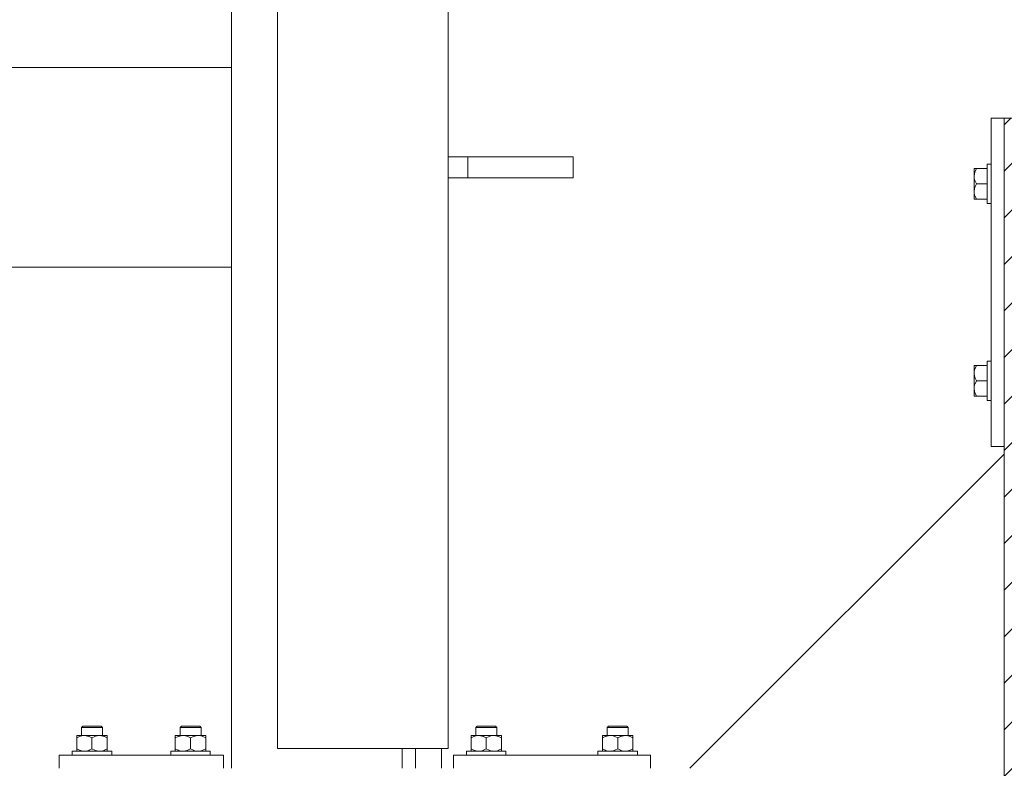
# Model space of a CAD drawing. Header units: millimetres. Extents: x 53056 to 116131, y -669674 to -625124.
# Tile 107 of 168: x 66612 to 67361, y -645016 to -644446. Entities that reach past the tile are written whole.
import ezdxf

# ---------------------------------------------------------------- set-up
doc = ezdxf.new("R2010")
doc.units = ezdxf.units.MM
doc.header["$MEASUREMENT"] = 0
doc.linetypes.add('DGN Style 1', pattern=[536.1990872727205, 0.8921781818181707, -535.3069090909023])
for name, color, linetype, lineweight in [('Side Cradle Blocks', 7, 'Continuous', 0), ('Side Cradle Stbd', 7, 'Continuous', 0), ('Side Cradle Tower Rail Frame', 7, 'Continuous', 0)]:
    doc.layers.add(name, color=color, linetype=linetype, lineweight=lineweight)

# ---------------------------------------------------------------- blocks, each defined once
blk = doc.blocks.new('*U55')
at = {"linetype": 'Continuous', "lineweight": 0}
h = blk.add_hatch(dxfattribs=at)
h.set_pattern_fill('HATCH', color=30, style=0, pattern_type=2)
h.set_pattern_definition([(45, (-17013.054506, 2290.377305), (-17.71895608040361, 17.71895608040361), [])])
h.paths.add_polyline_path([(-16777.46368103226, 1935.098466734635), (-16777.46367220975, 2228.532219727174), (-16777.46367069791, 2278.815325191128), (-16777.46366918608, 2329.098430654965), (-16777.46366036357, 2622.532183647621), (-16777.46366017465, 2628.815325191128), (-16777.46365265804, 2878.815325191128), (-16784.02989966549, 2878.815325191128), (-16884.02989966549, 2878.815325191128), (-16908.75592507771, 2878.815325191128), (-16913.36931740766, 2878.815325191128), (-16920.52990214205, 2878.815325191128), (-16940.52990214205, 2878.815325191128), (-17070.52992655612, 2878.815325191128), (-17090.52992655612, 2878.815325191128), (-17126.46368873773, 2878.815325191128), (-17226.46368873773, 2878.815325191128), (-17232.46372481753, 2878.815325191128), (-17232.46372481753, 2628.815325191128), (-17232.46372481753, 2623.09839457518), (-17232.46372481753, 2329.098430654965), (-17232.46372481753, 2278.815325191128), (-17232.46372481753, 2228.532219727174), (-17232.46372481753, 1934.53225580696), (-17232.46372481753, 1928.815325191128), (-17232.46372481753, 1678.815325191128), (-17226.46368873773, 1678.815325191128), (-17126.46368873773, 1678.815325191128), (-17090.52992655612, 1678.815325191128), (-17070.52992655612, 1678.815325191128), (-16940.52990214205, 1678.815325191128), (-16920.52990214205, 1678.815325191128), (-16913.36931740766, 1678.815325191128), (-16908.75592507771, 1678.815325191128), (-16884.02989966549, 1678.815325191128), (-16784.02989966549, 1678.815325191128), (-16777.46368873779, 1678.815325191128), (-16777.46368122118, 1928.815325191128)])
at = {"color": 30, "linetype": 'Continuous', "lineweight": 0, "flags": 128}
blk.add_lwpolyline([(-17226.46368873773, 2878.815325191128), (-17232.46372481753, 2878.815325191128), (-17232.46372481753, 2628.815325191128), (-17232.46372481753, 2623.09839457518), (-17232.46372481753, 2329.098430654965), (-17232.46372481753, 2278.815325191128), (-17232.46372481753, 2228.532219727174), (-17232.46372481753, 1934.53225580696), (-17232.46372481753, 1928.815325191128), (-17232.46372481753, 1678.815325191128), (-17226.46368873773, 1678.815325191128)], dxfattribs=at)
at = {"layer": 'Side Cradle Blocks', "color": 7, "linetype": 'Continuous', "lineweight": 0}
for p, q in [((-17232.46372481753, 2878.815325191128), (-17242.46368873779, 2878.815325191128)), ((-17242.46368873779, 2878.815325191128), (-17242.46368873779, 2628.815325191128)), ((-17255.46368865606, 2839.708093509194), (-17255.46332794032, 2839.491613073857)), ((-17255.46332794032, 2839.816378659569), (-17255.46368824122, 2839.708291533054)), ((-17254.6805451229, 2840.39841496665), (-17253.67177851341, 2840.39841496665)), ((-17254.65516293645, 2838.262066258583), (-17253.67177851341, 2840.39841496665)), ((-17253.67177851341, 2840.39841496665), (-17245.46372481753, 2840.39841496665)), ((-17255.46368873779, 2834.606870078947), (-17255.46368873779, 2837.672873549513)), ((-17255.46368862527, 2834.606020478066), (-17255.46332794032, 2831.882492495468)), ((-17255.46332794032, 2837.549492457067), (-17255.46368818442, 2837.672684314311)), ((-17255.46368873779, 2823.023780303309), (-17255.46368873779, 2826.780056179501)), ((-17255.46332794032, 2825.748157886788), (-17255.46368868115, 2823.024208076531)), ((-17253.67177851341, 2828.815325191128), (-17254.7135634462, 2830.973368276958)), ((-17254.65516293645, 2826.678976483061), (-17253.67177851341, 2828.815325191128)), ((-17253.67177851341, 2828.815325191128), (-17245.46372944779, 2828.815325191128)), ((-17245.46368873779, 2823.07507370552), (-17245.46368873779, 2828.815325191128)), ((-17255.46368873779, 2817.232235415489), (-17255.46368873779, 2817.922507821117)), ((-17255.22289374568, 2817.232235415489), (-17255.46368873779, 2817.232235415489)), ((-17255.46332794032, 2817.814271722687), (-17255.46368836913, 2817.922397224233)), ((-17253.67177851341, 2817.232235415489), (-17254.7135634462, 2819.390278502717)), ((-17245.46372481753, 2817.232235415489), (-17253.67177851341, 2817.232235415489)), ((-17255.46368873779, 2690.39841496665), (-17255.46368873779, 2689.708142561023)), ((-17255.22289374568, 2690.39841496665), (-17255.46368873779, 2690.39841496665)), ((-17255.46368836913, 2689.708253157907), (-17255.46332794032, 2689.816378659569)), ((-17253.67177851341, 2690.39841496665), (-17254.7135634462, 2688.240371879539)), ((-17245.46372481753, 2690.39841496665), (-17253.67177851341, 2690.39841496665)), ((-17255.46368873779, 2684.606870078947), (-17255.46368873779, 2680.850594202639)), ((-17255.46368868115, 2684.606442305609), (-17255.46332794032, 2681.882492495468)), ((-17245.46368873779, 2684.555576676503), (-17245.46368873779, 2678.815325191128)), ((-17255.46332794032, 2675.748157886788), (-17255.46368862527, 2673.02462990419)), ((-17253.67177851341, 2678.815325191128), (-17254.7135634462, 2676.657282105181)), ((-17254.65516293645, 2680.951673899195), (-17253.67177851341, 2678.815325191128)), ((-17253.67177851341, 2678.815325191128), (-17245.46372944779, 2678.815325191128)), ((-17255.46368873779, 2673.023780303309), (-17255.46368873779, 2669.957776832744)), ((-17255.46332794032, 2668.139037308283), (-17255.46368865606, 2667.922556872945)), ((-17255.46368818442, 2669.957966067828), (-17255.46332794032, 2670.081157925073)), ((-17255.46332794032, 2667.814271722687), (-17255.4636882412, 2667.922358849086)), ((-17254.6805451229, 2667.232235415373), (-17253.67177851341, 2667.232235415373)), ((-17254.65516293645, 2669.368584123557), (-17253.67177851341, 2667.232235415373)), ((-17253.67177851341, 2667.232235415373), (-17245.46372481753, 2667.232235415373)), ((-17242.46368873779, 2628.815325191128), (-17232.46372481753, 2628.815325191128)), ((-17921.65549400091, 2415.815325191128), (-17923.92645744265, 2415.815325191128)), ((-17920.94838721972, 2414.815325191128), (-17923.54377401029, 2414.815325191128)), ((-17857.2620957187, 2414.815325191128), (-17854.66670892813, 2414.815325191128)), ((-17856.55498893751, 2415.815325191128), (-17854.28402549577, 2415.815325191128)), ((-17621.65549400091, 2415.815325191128), (-17623.92645744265, 2415.815325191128)), ((-17620.94838721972, 2414.815325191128), (-17623.54377401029, 2414.815325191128)), ((-17532.2620957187, 2414.815325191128), (-17529.66670892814, 2414.815325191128)), ((-17531.55498893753, 2415.815325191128), (-17529.28402549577, 2415.815325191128)), ((-17938.18833124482, 2408.773167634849), (-17938.18833124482, 2408.598414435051)), ((-17938.18833124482, 2406.981257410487), (-17936.05198253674, 2407.964641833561)), ((-17938.18833124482, 2406.981257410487), (-17938.18833124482, 2398.607235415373)), ((-17937.49820781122, 2408.773167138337), (-17937.60629493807, 2408.772806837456)), ((-17932.39678635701, 2408.773167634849), (-17935.46278982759, 2408.773167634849)), ((-17934.65360013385, 2408.772806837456), (-17934.60527754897, 2408.772833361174)), ((-17932.39678635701, 2408.773167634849), (-17928.64051048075, 2408.773167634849)), ((-17928.90525762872, 2408.091579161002), (-17930.92052415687, 2408.648406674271)), ((-17926.60524146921, 2406.981257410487), (-17924.46889276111, 2407.964641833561)), ((-17926.60524146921, 2398.607235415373), (-17926.60524146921, 2406.981257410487)), ((-17920.8136965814, 2408.773167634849), (-17917.74769311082, 2408.773167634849)), ((-17917.32216785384, 2408.091579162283), (-17919.33743438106, 2408.648406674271)), ((-17918.55688280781, 2408.772806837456), (-17918.60520538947, 2408.772833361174)), ((-17915.6041880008, 2408.772806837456), (-17915.7123135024, 2408.773167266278)), ((-17915.0221516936, 2407.990024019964), (-17915.0221516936, 2408.028356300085)), ((-17915.0221516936, 2407.990024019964), (-17915.0221516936, 2406.981257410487)), ((-17915.0221516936, 2398.607235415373), (-17915.0221516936, 2406.981257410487)), ((-17863.18833124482, 2407.990024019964), (-17863.18833124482, 2408.028356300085)), ((-17863.18833124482, 2406.981257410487), (-17863.18833124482, 2407.990024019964)), ((-17863.18833124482, 2398.607235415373), (-17863.18833124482, 2406.981257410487)), ((-17862.60629493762, 2408.772806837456), (-17862.49816943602, 2408.773167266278)), ((-17860.88831508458, 2408.091579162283), (-17858.87304855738, 2408.648406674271)), ((-17857.39678635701, 2408.773167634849), (-17860.46278982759, 2408.773167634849)), ((-17859.60527754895, 2408.772833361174), (-17859.65360013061, 2408.772806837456)), ((-17851.60524146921, 2406.981257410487), (-17853.74159017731, 2407.964641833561)), ((-17851.60524146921, 2398.607235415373), (-17851.60524146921, 2406.981257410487)), ((-17845.8136965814, 2408.773167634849), (-17849.56997245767, 2408.773167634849)), ((-17849.3052253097, 2408.091579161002), (-17847.28995878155, 2408.648406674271)), ((-17845.8136965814, 2408.773167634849), (-17842.74769311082, 2408.773167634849)), ((-17843.60520538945, 2408.772833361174), (-17843.55688280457, 2408.772806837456)), ((-17840.0221516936, 2406.981257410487), (-17842.15850040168, 2407.964641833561)), ((-17840.60418800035, 2408.772806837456), (-17840.7122751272, 2408.773167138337)), ((-17840.0221516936, 2408.773167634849), (-17840.0221516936, 2408.598414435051)), ((-17840.0221516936, 2406.981257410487), (-17840.0221516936, 2398.607235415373)), ((-17638.18833124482, 2408.773167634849), (-17638.18833124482, 2408.598414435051)), ((-17638.18833124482, 2406.981257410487), (-17636.05198253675, 2407.964641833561)), ((-17638.18833124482, 2406.981257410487), (-17638.18833124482, 2398.607235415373)), ((-17637.49820781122, 2408.773167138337), (-17637.60629493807, 2408.772806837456)), ((-17632.39678635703, 2408.773167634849), (-17635.46278982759, 2408.773167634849)), ((-17634.65360013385, 2408.772806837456), (-17634.60527754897, 2408.772833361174)), ((-17632.39678635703, 2408.773167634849), (-17628.64051048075, 2408.773167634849)), ((-17628.90525762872, 2408.091579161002), (-17630.92052415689, 2408.648406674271)), ((-17626.60524146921, 2406.981257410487), (-17624.46889276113, 2407.964641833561)), ((-17626.60524146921, 2398.607235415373), (-17626.60524146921, 2406.981257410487)), ((-17620.8136965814, 2408.773167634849), (-17617.74769311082, 2408.773167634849)), ((-17617.32216785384, 2408.091579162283), (-17619.33743438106, 2408.648406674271)), ((-17618.55688280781, 2408.772806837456), (-17618.60520538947, 2408.772833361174)), ((-17615.6041880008, 2408.772806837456), (-17615.7123135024, 2408.773167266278)), ((-17615.0221516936, 2407.990024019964), (-17615.0221516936, 2408.028356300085)), ((-17615.0221516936, 2407.990024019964), (-17615.0221516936, 2406.981257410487)), ((-17615.0221516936, 2398.607235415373), (-17615.0221516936, 2406.981257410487)), ((-17538.18833124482, 2407.990024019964), (-17538.18833124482, 2408.028356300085)), ((-17538.18833124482, 2406.981257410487), (-17538.18833124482, 2407.990024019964)), ((-17538.18833124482, 2398.607235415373), (-17538.18833124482, 2406.981257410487)), ((-17537.60629493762, 2408.772806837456), (-17537.49816943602, 2408.773167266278)), ((-17535.88831508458, 2408.091579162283), (-17533.87304855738, 2408.648406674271)), ((-17532.39678635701, 2408.773167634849), (-17535.46278982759, 2408.773167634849)), ((-17534.60527754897, 2408.772833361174), (-17534.65360013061, 2408.772806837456)), ((-17526.60524146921, 2406.981257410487), (-17528.74159017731, 2407.964641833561)), ((-17526.60524146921, 2398.607235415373), (-17526.60524146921, 2406.981257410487)), ((-17520.8136965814, 2408.773167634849), (-17524.56997245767, 2408.773167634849)), ((-17524.3052253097, 2408.091579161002), (-17522.28995878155, 2408.648406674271)), ((-17520.8136965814, 2408.773167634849), (-17517.74769311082, 2408.773167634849)), ((-17518.60520538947, 2408.772833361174), (-17518.55688280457, 2408.772806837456)), ((-17515.0221516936, 2406.981257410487), (-17517.15850040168, 2407.964641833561)), ((-17515.60418800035, 2408.772806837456), (-17515.7122751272, 2408.773167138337)), ((-17515.0221516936, 2408.773167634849), (-17515.0221516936, 2408.598414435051)), ((-17515.0221516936, 2406.981257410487), (-17515.0221516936, 2398.607235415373)), ((-17938.18833124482, 2397.598468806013), (-17938.18833124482, 2398.607235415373)), ((-17928.76328455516, 2397.565450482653), (-17926.60524146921, 2398.607235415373)), ((-17917.18019478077, 2397.565450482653), (-17915.0221516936, 2398.607235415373)), ((-17861.03028815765, 2397.565450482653), (-17863.18833124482, 2398.607235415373)), ((-17849.44719838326, 2397.565450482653), (-17851.60524146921, 2398.607235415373)), ((-17840.0221516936, 2397.598468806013), (-17840.0221516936, 2398.607235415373)), ((-17638.18833124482, 2397.598468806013), (-17638.18833124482, 2398.607235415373)), ((-17628.76328455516, 2397.565450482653), (-17626.60524146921, 2398.607235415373)), ((-17617.18019478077, 2397.565450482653), (-17615.0221516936, 2398.607235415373)), ((-17536.03028815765, 2397.565450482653), (-17538.18833124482, 2398.607235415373)), ((-17524.44719838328, 2397.565450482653), (-17526.60524146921, 2398.607235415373)), ((-17515.0221516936, 2397.598468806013), (-17515.0221516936, 2398.607235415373)), ((-17951.60524146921, 2393.815325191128), (-17951.60524146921, 2383.815361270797)), ((-17826.60524146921, 2393.815325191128), (-17951.60524146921, 2393.815325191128)), ((-17937.50888245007, 2396.815361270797), (-17937.60629493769, 2396.81568598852)), ((-17934.65360013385, 2396.81568598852), (-17934.60527754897, 2396.815659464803)), ((-17934.35472303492, 2397.033901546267), (-17932.39710954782, 2396.815361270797)), ((-17922.77163325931, 2397.033901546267), (-17920.8140197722, 2396.815361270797)), ((-17918.60520538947, 2396.815659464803), (-17918.55688280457, 2396.81568598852)), ((-17915.60418800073, 2396.81568598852), (-17915.70160048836, 2396.815361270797)), ((-17915.0221516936, 2397.056120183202), (-17915.0221516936, 2396.815361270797)), ((-17863.18833124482, 2397.056120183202), (-17863.18833124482, 2396.815361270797)), ((-17862.60629493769, 2396.81568598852), (-17862.50888245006, 2396.815361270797)), ((-17859.65360013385, 2396.81568598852), (-17859.60527754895, 2396.815659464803)), ((-17855.43884967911, 2397.033901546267), (-17857.39646316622, 2396.815361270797)), ((-17843.8557599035, 2397.033901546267), (-17845.8133733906, 2396.815361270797)), ((-17843.60520538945, 2396.815659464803), (-17843.55688280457, 2396.81568598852)), ((-17840.60418800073, 2396.81568598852), (-17840.70160048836, 2396.815361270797)), ((-17826.60524146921, 2383.815361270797), (-17826.60524146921, 2393.815325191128)), ((-17651.60524146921, 2393.815325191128), (-17651.60524146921, 2383.815361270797)), ((-17501.60524146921, 2393.815325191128), (-17651.60524146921, 2393.815325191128)), ((-17637.50888245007, 2396.815361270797), (-17637.60629493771, 2396.81568598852)), ((-17634.65360013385, 2396.81568598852), (-17634.60527754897, 2396.815659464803)), ((-17634.35472303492, 2397.033901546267), (-17632.39710954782, 2396.815361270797)), ((-17622.77163325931, 2397.033901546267), (-17620.81401977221, 2396.815361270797)), ((-17618.60520538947, 2396.815659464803), (-17618.55688280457, 2396.81568598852)), ((-17615.60418800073, 2396.81568598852), (-17615.70160048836, 2396.815361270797)), ((-17615.0221516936, 2397.056120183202), (-17615.0221516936, 2396.815361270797)), ((-17538.18833124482, 2397.056120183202), (-17538.18833124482, 2396.815361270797)), ((-17537.60629493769, 2396.81568598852), (-17537.50888245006, 2396.815361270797)), ((-17534.65360013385, 2396.81568598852), (-17534.60527754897, 2396.815659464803)), ((-17530.43884967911, 2397.033901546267), (-17532.39646316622, 2396.815361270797)), ((-17518.8557599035, 2397.033901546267), (-17520.8133733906, 2396.815361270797)), ((-17518.60520538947, 2396.815659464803), (-17518.55688280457, 2396.81568598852)), ((-17515.60418800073, 2396.81568598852), (-17515.70160048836, 2396.815361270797)), ((-17501.60524146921, 2383.815361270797), (-17501.60524146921, 2393.815325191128))]:
    blk.add_line(p, q, dxfattribs=at)
at = {"layer": 'Side Cradle Blocks', "color": 7, "linetype": 'Continuous', "lineweight": 0, "flags": 128}
for points in [[(-17254.6805451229, 2840.39841496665), (-17254.71675705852, 2840.39841496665), (-17255.28893553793, 2840.39841496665), (-17255.46368873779, 2840.39841496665), (-17255.46368873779, 2839.708142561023), (-17255.46368873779, 2837.672873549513)], [(-17245.46368873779, 2828.815325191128), (-17245.46368873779, 2834.555576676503), (-17245.46368873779, 2839.421926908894), (-17245.46368873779, 2842.673518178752), (-17245.46368873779, 2843.815325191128), (-17242.46372481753, 2843.815325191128)], [(-17254.65516293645, 2838.262066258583), (-17254.95685323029, 2837.606660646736), (-17255.2451123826, 2836.564806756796), (-17255.46368873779, 2834.606870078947), (-17255.43205895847, 2833.865043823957), (-17255.33892777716, 2833.130607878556), (-17254.78210026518, 2831.11534135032), (-17254.7135634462, 2830.973368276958)], [(-17255.46368873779, 2834.606870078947), (-17255.46368873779, 2830.850594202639), (-17255.46368873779, 2826.780056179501)], [(-17254.65516293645, 2826.678976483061), (-17254.95685323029, 2826.023570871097), (-17255.2451123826, 2824.981716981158), (-17255.46368873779, 2823.023780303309), (-17255.43205895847, 2822.281954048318), (-17255.33892777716, 2821.547518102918), (-17254.78210026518, 2819.532251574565), (-17254.7135634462, 2819.390278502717)], [(-17255.46368869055, 2823.02413699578), (-17255.46368873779, 2823.023780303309), (-17255.46368873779, 2819.957776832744), (-17255.46368873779, 2817.922507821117)], [(-17255.22289374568, 2817.232235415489), (-17254.71887740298, 2817.232235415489), (-17254.6805451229, 2817.232235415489), (-17253.67177851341, 2817.232235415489)], [(-17242.46372481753, 2813.815325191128), (-17245.46368873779, 2813.815325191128), (-17245.46368873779, 2814.957132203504), (-17245.46368873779, 2818.208723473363), (-17245.46368873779, 2823.07507370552)], [(-17255.46368873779, 2689.708142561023), (-17255.46368873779, 2687.672873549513), (-17255.46368873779, 2684.606870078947), (-17255.46368869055, 2684.606513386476)], [(-17253.67177851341, 2690.39841496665), (-17254.6805451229, 2690.39841496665), (-17254.71887740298, 2690.39841496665), (-17255.22289374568, 2690.39841496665)], [(-17245.46368873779, 2684.555576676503), (-17245.46368873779, 2689.421926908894), (-17245.46368873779, 2692.673518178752), (-17245.46368873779, 2693.815325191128), (-17242.46372481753, 2693.815325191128)], [(-17254.7135634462, 2688.240371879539), (-17254.78210026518, 2688.098398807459), (-17255.33892777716, 2686.083132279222), (-17255.43205895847, 2685.348696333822), (-17255.46368873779, 2684.606870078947), (-17255.2451123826, 2682.648933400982), (-17254.95685323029, 2681.607079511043), (-17254.65516293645, 2680.951673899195)], [(-17255.46368873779, 2680.850594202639), (-17255.46368873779, 2676.780056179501), (-17255.46368873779, 2673.023780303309)], [(-17254.7135634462, 2676.657282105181), (-17254.78210026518, 2676.515309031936), (-17255.33892777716, 2674.5000425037), (-17255.43205895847, 2673.7656065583), (-17255.46368873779, 2673.023780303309), (-17255.2451123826, 2671.065843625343), (-17254.95685323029, 2670.023989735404), (-17254.65516293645, 2669.368584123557)], [(-17242.46372481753, 2663.815325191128), (-17245.46368873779, 2663.815325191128), (-17245.46368873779, 2664.957132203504), (-17245.46368873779, 2668.208723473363), (-17245.46368873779, 2673.07507370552), (-17245.46368873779, 2678.815325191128)], [(-17255.46368873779, 2669.957776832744), (-17255.46368873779, 2667.922507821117), (-17255.46368873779, 2667.232235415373), (-17255.28893553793, 2667.232235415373), (-17254.71675705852, 2667.232235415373), (-17254.6805451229, 2667.232235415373)], [(-17934.60524146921, 2408.773203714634), (-17934.60524146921, 2414.815325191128), (-17933.60524146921, 2415.815325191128), (-17933.0723981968, 2415.815325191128), (-17931.55498893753, 2415.815325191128), (-17929.28402549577, 2415.815325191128), (-17926.60524146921, 2415.815325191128), (-17923.92645744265, 2415.815325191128)], [(-17934.60524146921, 2414.815325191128), (-17933.9962777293, 2414.815325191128), (-17932.2620957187, 2414.815325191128), (-17929.66670892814, 2414.815325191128), (-17926.60524146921, 2414.815325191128), (-17923.54377401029, 2414.815325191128)], [(-17921.65549400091, 2415.815325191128), (-17920.13808474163, 2415.815325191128), (-17919.60524146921, 2415.815325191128), (-17918.60524146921, 2414.815325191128), (-17918.60524146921, 2408.773203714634)], [(-17920.94838721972, 2414.815325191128), (-17919.21420520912, 2414.815325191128), (-17918.60524146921, 2414.815325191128)], [(-17859.60524146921, 2408.773203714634), (-17859.60524146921, 2414.815325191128), (-17858.60524146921, 2415.815325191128), (-17858.07239819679, 2415.815325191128), (-17856.55498893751, 2415.815325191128)], [(-17859.60524146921, 2414.815325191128), (-17858.9962777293, 2414.815325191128), (-17857.2620957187, 2414.815325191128)], [(-17854.66670892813, 2414.815325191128), (-17851.60524146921, 2414.815325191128), (-17848.54377401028, 2414.815325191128), (-17845.94838721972, 2414.815325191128), (-17844.21420520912, 2414.815325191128), (-17843.60524146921, 2414.815325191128)], [(-17854.28402549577, 2415.815325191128), (-17851.60524146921, 2415.815325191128), (-17848.92645744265, 2415.815325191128), (-17846.65549400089, 2415.815325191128), (-17845.13808474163, 2415.815325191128), (-17844.60524146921, 2415.815325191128), (-17843.60524146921, 2414.815325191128), (-17843.60524146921, 2408.773203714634)], [(-17634.60524146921, 2408.773203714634), (-17634.60524146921, 2414.815325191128), (-17633.60524146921, 2415.815325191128), (-17633.0723981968, 2415.815325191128), (-17631.55498893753, 2415.815325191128), (-17629.28402549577, 2415.815325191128), (-17626.60524146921, 2415.815325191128), (-17623.92645744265, 2415.815325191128)], [(-17634.60524146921, 2414.815325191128), (-17633.9962777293, 2414.815325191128), (-17632.2620957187, 2414.815325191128), (-17629.66670892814, 2414.815325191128), (-17626.60524146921, 2414.815325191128), (-17623.54377401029, 2414.815325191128)], [(-17621.65549400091, 2415.815325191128), (-17620.13808474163, 2415.815325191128), (-17619.60524146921, 2415.815325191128), (-17618.60524146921, 2414.815325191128), (-17618.60524146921, 2408.773203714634)], [(-17620.94838721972, 2414.815325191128), (-17619.21420520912, 2414.815325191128), (-17618.60524146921, 2414.815325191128)], [(-17534.60524146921, 2408.773203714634), (-17534.60524146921, 2414.815325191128), (-17533.60524146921, 2415.815325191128), (-17533.07239819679, 2415.815325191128), (-17531.55498893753, 2415.815325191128)], [(-17534.60524146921, 2414.815325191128), (-17533.9962777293, 2414.815325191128), (-17532.2620957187, 2414.815325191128)], [(-17529.66670892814, 2414.815325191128), (-17526.60524146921, 2414.815325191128), (-17523.54377401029, 2414.815325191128), (-17520.94838721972, 2414.815325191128), (-17519.21420520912, 2414.815325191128), (-17518.60524146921, 2414.815325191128)], [(-17529.28402549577, 2415.815325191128), (-17526.60524146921, 2415.815325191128), (-17523.92645744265, 2415.815325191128), (-17521.65549400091, 2415.815325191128), (-17520.13808474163, 2415.815325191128), (-17519.60524146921, 2415.815325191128), (-17518.60524146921, 2414.815325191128), (-17518.60524146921, 2408.773203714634)], [(-17938.18833124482, 2408.773167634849), (-17937.49805883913, 2408.773167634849), (-17935.46278982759, 2408.773167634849)], [(-17938.18833124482, 2406.981257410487), (-17938.18833124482, 2407.990024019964), (-17938.18833124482, 2408.026235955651), (-17938.18833124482, 2408.598414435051)], [(-17936.05198253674, 2407.964641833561), (-17935.39657692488, 2408.266332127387), (-17934.35472303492, 2408.55459127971), (-17932.39678635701, 2408.773167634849), (-17931.65496010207, 2408.741537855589), (-17930.92052415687, 2408.648406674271)], [(-17928.90525762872, 2408.091579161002), (-17928.76328455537, 2408.023042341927), (-17926.60524146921, 2406.981257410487)], [(-17920.8136965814, 2408.773167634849), (-17924.56997245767, 2408.773167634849), (-17928.64051048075, 2408.773167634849)], [(-17924.46889276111, 2407.964641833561), (-17923.81348714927, 2408.266332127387), (-17922.77163325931, 2408.55459127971), (-17920.8136965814, 2408.773167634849), (-17920.07187032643, 2408.741537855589), (-17919.33743438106, 2408.648406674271)], [(-17917.74769311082, 2408.773167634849), (-17915.71242409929, 2408.773167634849), (-17915.0221516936, 2408.773167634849), (-17915.02215169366, 2408.532372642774), (-17915.0221516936, 2408.028356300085)], [(-17917.32216785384, 2408.091579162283), (-17917.18019478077, 2408.023042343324), (-17915.0221516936, 2406.981257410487)], [(-17863.18833124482, 2408.028356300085), (-17863.18833124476, 2408.532372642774), (-17863.18833124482, 2408.773167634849), (-17862.49805883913, 2408.773167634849), (-17860.46278982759, 2408.773167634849)], [(-17863.18833124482, 2406.981257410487), (-17861.03028815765, 2408.023042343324), (-17860.88831508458, 2408.091579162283)], [(-17858.87304855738, 2408.648406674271), (-17858.13861261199, 2408.741537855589), (-17857.39678635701, 2408.773167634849), (-17855.43884967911, 2408.55459127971), (-17854.39699578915, 2408.266332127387), (-17853.74159017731, 2407.964641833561)], [(-17849.56997245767, 2408.773167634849), (-17853.64051048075, 2408.773167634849), (-17857.39678635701, 2408.773167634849)], [(-17851.60524146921, 2406.981257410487), (-17849.44719838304, 2408.023042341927), (-17849.3052253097, 2408.091579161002)], [(-17847.28995878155, 2408.648406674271), (-17846.55552283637, 2408.741537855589), (-17845.8136965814, 2408.773167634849), (-17843.8557599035, 2408.55459127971), (-17842.81390601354, 2408.266332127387), (-17842.15850040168, 2407.964641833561)], [(-17842.74769311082, 2408.773167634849), (-17840.71242409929, 2408.773167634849), (-17840.0221516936, 2408.773167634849)], [(-17840.0221516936, 2408.598414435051), (-17840.0221516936, 2408.026235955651), (-17840.0221516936, 2407.990024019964), (-17840.0221516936, 2406.981257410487)], [(-17638.18833124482, 2408.773167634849), (-17637.49805883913, 2408.773167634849), (-17635.46278982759, 2408.773167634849)], [(-17638.18833124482, 2406.981257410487), (-17638.18833124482, 2407.990024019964), (-17638.18833124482, 2408.026235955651), (-17638.18833124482, 2408.598414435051)], [(-17636.05198253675, 2407.964641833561), (-17635.39657692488, 2408.266332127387), (-17634.35472303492, 2408.55459127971), (-17632.39678635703, 2408.773167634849), (-17631.65496010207, 2408.741537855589), (-17630.92052415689, 2408.648406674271)], [(-17628.90525762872, 2408.091579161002), (-17628.76328455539, 2408.023042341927), (-17626.60524146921, 2406.981257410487)], [(-17620.8136965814, 2408.773167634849), (-17624.56997245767, 2408.773167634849), (-17628.64051048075, 2408.773167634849)], [(-17624.46889276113, 2407.964641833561), (-17623.81348714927, 2408.266332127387), (-17622.77163325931, 2408.55459127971), (-17620.8136965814, 2408.773167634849), (-17620.07187032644, 2408.741537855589), (-17619.33743438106, 2408.648406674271)], [(-17617.74769311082, 2408.773167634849), (-17615.71242409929, 2408.773167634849), (-17615.0221516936, 2408.773167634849), (-17615.02215169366, 2408.532372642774), (-17615.0221516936, 2408.028356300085)], [(-17617.32216785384, 2408.091579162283), (-17617.18019478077, 2408.023042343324), (-17615.0221516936, 2406.981257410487)], [(-17538.18833124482, 2408.028356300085), (-17538.18833124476, 2408.532372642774), (-17538.18833124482, 2408.773167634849), (-17537.49805883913, 2408.773167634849), (-17535.46278982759, 2408.773167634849)], [(-17538.18833124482, 2406.981257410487), (-17536.03028815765, 2408.023042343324), (-17535.88831508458, 2408.091579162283)], [(-17533.87304855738, 2408.648406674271), (-17533.13861261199, 2408.741537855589), (-17532.39678635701, 2408.773167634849), (-17530.43884967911, 2408.55459127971), (-17529.39699578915, 2408.266332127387), (-17528.74159017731, 2407.964641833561)], [(-17524.56997245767, 2408.773167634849), (-17528.64051048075, 2408.773167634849), (-17532.39678635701, 2408.773167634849)], [(-17526.60524146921, 2406.981257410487), (-17524.44719838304, 2408.023042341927), (-17524.3052253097, 2408.091579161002)], [(-17522.28995878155, 2408.648406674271), (-17521.55552283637, 2408.741537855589), (-17520.8136965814, 2408.773167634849), (-17518.8557599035, 2408.55459127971), (-17517.81390601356, 2408.266332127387), (-17517.15850040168, 2407.964641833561)], [(-17517.74769311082, 2408.773167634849), (-17515.71242409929, 2408.773167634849), (-17515.0221516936, 2408.773167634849)], [(-17515.0221516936, 2408.770866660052), (-17515.0221516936, 2408.770866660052), (-17515.02215169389, 2408.522311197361), (-17515.02215169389, 2408.522311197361)], [(-17515.0221516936, 2408.598414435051), (-17515.0221516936, 2408.026235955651), (-17515.0221516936, 2407.990024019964), (-17515.0221516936, 2406.981257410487)], [(-17934.35472303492, 2397.033901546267), (-17935.39657692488, 2397.32216069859), (-17936.05198253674, 2397.623850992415), (-17938.18833124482, 2398.607235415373)], [(-17938.18833124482, 2397.598468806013), (-17938.18833124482, 2397.562256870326), (-17938.18833124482, 2396.990078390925), (-17938.18833124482, 2396.815361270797)], [(-17928.76328455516, 2397.565450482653), (-17928.9052576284, 2397.496913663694), (-17930.92052415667, 2396.940086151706), (-17931.65496010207, 2396.846954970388), (-17932.39594016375, 2396.815361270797)], [(-17922.77163325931, 2397.033901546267), (-17923.81348714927, 2397.32216069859), (-17924.46889276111, 2397.623850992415), (-17926.60524146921, 2398.607235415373)], [(-17917.18019478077, 2397.565450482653), (-17917.32216785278, 2397.496913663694), (-17919.33743438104, 2396.940086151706), (-17920.07187032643, 2396.846954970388), (-17920.81285038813, 2396.815361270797)], [(-17915.0221516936, 2397.056120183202), (-17915.0221516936, 2397.560136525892), (-17915.0221516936, 2397.598468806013), (-17915.0221516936, 2398.607235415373)], [(-17863.18833124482, 2398.607235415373), (-17863.18833124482, 2397.598468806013), (-17863.18833124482, 2397.560136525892), (-17863.18833124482, 2397.056120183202)], [(-17857.39763255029, 2396.815361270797), (-17858.13861261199, 2396.846954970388), (-17858.87304855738, 2396.940086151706), (-17860.88831508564, 2397.496913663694), (-17861.03028815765, 2397.565450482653)], [(-17851.60524146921, 2398.607235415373), (-17853.74159017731, 2397.623850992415), (-17854.39699578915, 2397.32216069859), (-17855.43884967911, 2397.033901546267)], [(-17845.81454277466, 2396.815361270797), (-17846.55552283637, 2396.846954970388), (-17847.28995878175, 2396.940086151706), (-17849.30522531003, 2397.496913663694), (-17849.44719838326, 2397.565450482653)], [(-17840.0221516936, 2398.607235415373), (-17842.15850040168, 2397.623850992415), (-17842.81390601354, 2397.32216069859), (-17843.8557599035, 2397.033901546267)], [(-17840.0221516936, 2396.815361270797), (-17840.0221516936, 2396.990078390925), (-17840.0221516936, 2397.562256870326), (-17840.0221516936, 2397.598468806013)], [(-17634.35472303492, 2397.033901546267), (-17635.39657692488, 2397.32216069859), (-17636.05198253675, 2397.623850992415), (-17638.18833124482, 2398.607235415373)], [(-17638.18833124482, 2397.598468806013), (-17638.18833124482, 2397.562256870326), (-17638.18833124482, 2396.990078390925), (-17638.18833124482, 2396.815361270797)], [(-17628.76328455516, 2397.565450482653), (-17628.9052576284, 2397.496913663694), (-17630.92052415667, 2396.940086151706), (-17631.65496010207, 2396.846954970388), (-17632.39594016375, 2396.815361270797)], [(-17622.77163325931, 2397.033901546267), (-17623.81348714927, 2397.32216069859), (-17624.46889276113, 2397.623850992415), (-17626.60524146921, 2398.607235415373)], [(-17617.18019478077, 2397.565450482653), (-17617.32216785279, 2397.496913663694), (-17619.33743438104, 2396.940086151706), (-17620.07187032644, 2396.846954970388), (-17620.81285038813, 2396.815361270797)], [(-17615.0221516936, 2397.056120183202), (-17615.0221516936, 2397.560136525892), (-17615.0221516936, 2397.598468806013), (-17615.0221516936, 2398.607235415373)], [(-17538.18833124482, 2398.607235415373), (-17538.18833124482, 2397.598468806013), (-17538.18833124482, 2397.560136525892), (-17538.18833124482, 2397.056120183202)], [(-17532.39763255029, 2396.815361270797), (-17533.13861261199, 2396.846954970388), (-17533.87304855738, 2396.940086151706), (-17535.88831508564, 2397.496913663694), (-17536.03028815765, 2397.565450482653)], [(-17526.60524146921, 2398.607235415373), (-17528.74159017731, 2397.623850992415), (-17529.39699578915, 2397.32216069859), (-17530.43884967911, 2397.033901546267)], [(-17520.81454277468, 2396.815361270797), (-17521.55552283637, 2396.846954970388), (-17522.28995878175, 2396.940086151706), (-17524.30522531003, 2397.496913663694), (-17524.44719838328, 2397.565450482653)], [(-17515.0221516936, 2398.607235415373), (-17517.15850040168, 2397.623850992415), (-17517.81390601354, 2397.32216069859), (-17518.8557599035, 2397.033901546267)], [(-17515.0221516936, 2396.815361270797), (-17515.0221516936, 2396.990078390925), (-17515.0221516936, 2397.562256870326), (-17515.0221516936, 2397.598468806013)], [(-17941.60524146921, 2393.815361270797), (-17941.60524146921, 2396.815325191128), (-17940.46343445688, 2396.815325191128), (-17937.211843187, 2396.815325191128), (-17932.34549295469, 2396.815325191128), (-17926.60524146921, 2396.815325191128), (-17920.86498998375, 2396.815325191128), (-17915.99863975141, 2396.815325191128), (-17912.74704848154, 2396.815325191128), (-17911.60524146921, 2396.815325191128), (-17911.60524146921, 2393.815361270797)], [(-17866.60524146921, 2393.815361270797), (-17866.60524146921, 2396.815325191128), (-17865.46343445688, 2396.815325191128), (-17862.211843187, 2396.815325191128), (-17857.34549295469, 2396.815325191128), (-17851.60524146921, 2396.815325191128), (-17845.86498998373, 2396.815325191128), (-17840.99863975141, 2396.815325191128), (-17837.74704848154, 2396.815325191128), (-17836.60524146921, 2396.815325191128), (-17836.60524146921, 2393.815361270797)], [(-17641.60524146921, 2393.815361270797), (-17641.60524146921, 2396.815325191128), (-17640.46343445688, 2396.815325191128), (-17637.211843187, 2396.815325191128), (-17632.34549295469, 2396.815325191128), (-17626.60524146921, 2396.815325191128), (-17620.86498998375, 2396.815325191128), (-17615.99863975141, 2396.815325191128), (-17612.74704848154, 2396.815325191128), (-17611.60524146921, 2396.815325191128), (-17611.60524146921, 2393.815361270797)], [(-17541.60524146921, 2393.815361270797), (-17541.60524146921, 2396.815325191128), (-17540.46343445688, 2396.815325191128), (-17537.211843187, 2396.815325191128), (-17532.34549295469, 2396.815325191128), (-17526.60524146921, 2396.815325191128), (-17520.86498998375, 2396.815325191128), (-17515.99863975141, 2396.815325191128), (-17512.74704848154, 2396.815325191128), (-17511.60524146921, 2396.815325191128), (-17511.60524146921, 2393.815361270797)]]:
    blk.add_lwpolyline(points, dxfattribs=at)
at = {"layer": 'Side Cradle Stbd', "color": 7, "linetype": 'Continuous', "lineweight": 0}
blk.add_line((-17232.46372481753, 2623.09839457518), (-17471.746758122, 2383.815361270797), dxfattribs=at)
at = {"layer": 'Side Cradle Tower Rail Frame', "color": 7, "linetype": 'Continuous', "lineweight": 0}
for p, q in [((-17785.57205097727, 4393.354812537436), (-17785.57205097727, 2398.815325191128)), ((-17655.57205097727, 2398.815325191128), (-17655.57205097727, 4393.354812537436)), ((-17820.57205097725, 4328.815325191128), (-17820.57205097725, 2383.815361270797)), ((-18215.10520538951, 2917.373085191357), (-17820.57208705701, 2917.373085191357)), ((-17655.57201489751, 2849.315325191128), (-17640.57205097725, 2849.315325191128)), ((-17640.57205097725, 2849.315325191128), (-17560.57205097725, 2849.315325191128)), ((-17640.57205097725, 2833.315325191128), (-17640.57205097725, 2849.315325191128)), ((-17560.57205097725, 2833.315325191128), (-17560.57205097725, 2849.315325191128)), ((-17640.57205097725, 2833.315325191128), (-17655.57201489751, 2833.315325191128)), ((-17560.57205097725, 2833.315325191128), (-17640.57205097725, 2833.315325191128)), ((-18215.10520538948, 2765.257565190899), (-17820.57208705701, 2765.257565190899)), ((-17785.57205097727, 2398.815325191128), (-17655.57205097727, 2398.815325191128)), ((-17690.57205097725, 2383.815361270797), (-17690.57205097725, 2398.815289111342)), ((-17680.57205097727, 2398.813919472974), (-17680.57205097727, 2398.80829882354)), ((-17680.57205097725, 2383.815361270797), (-17680.57205097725, 2398.80829882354)), ((-17660.57205097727, 2383.815361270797), (-17660.57205097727, 2398.815289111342))]:
    blk.add_line(p, q, dxfattribs=at)

msp = doc.modelspace()

# ---------------------------------------------------------------- block references
at = {"color": 7, "linetype": 'DGN Style 1', "lineweight": 0}
msp.add_blockref('*U55', (84593.95000000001, -647399.3500000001), dxfattribs=at)

doc.saveas('drawing.dxf')
